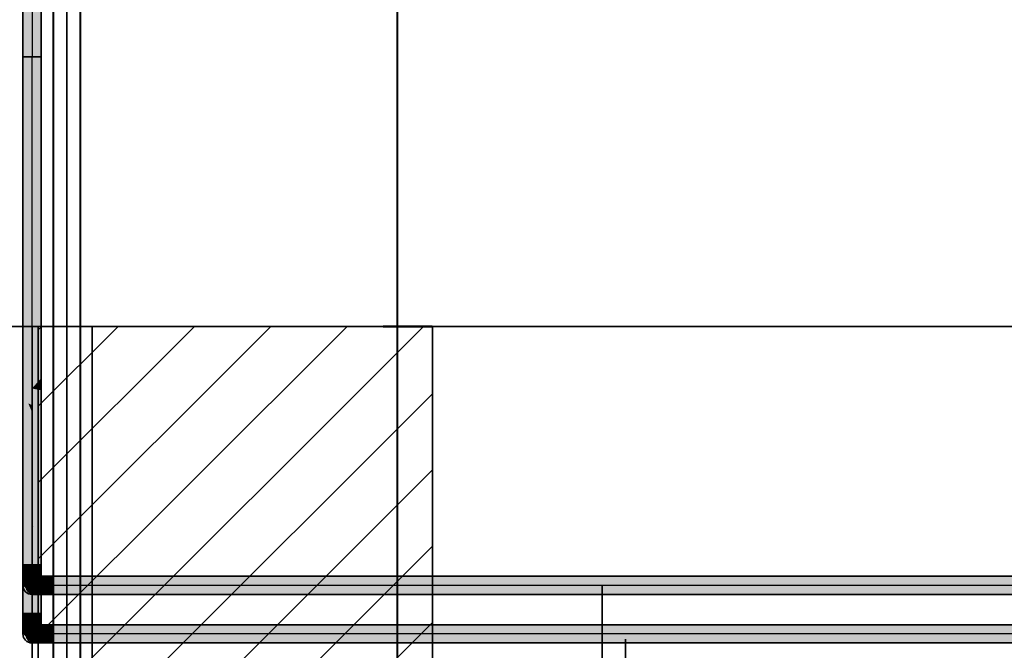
# Model space of a CAD drawing. Extents: x -459 to 541, y -543 to 550.
# Tile 189 of 256: x -418 to -381, y 482 to 505. Entities that reach past the tile are written whole.
import ezdxf
from ezdxf.lldxf.tags import DXFTag

# ---------------------------------------------------------------- set-up
doc = ezdxf.new("R2010")
doc.units = 0
doc.layers.get('0').update_dxf_attribs({"lineweight": 35})
doc.layers.add('5_UG-BESTAND', color=7, linetype='Continuous', lineweight=25)
for name, color, linetype, lineweight, true_color in [('A_Aussenwand', 3, 'Continuous', 35, 0x00ff00), ('A_Aussenwand-A07ALC2O1N', 3, 'Continuous', 35, 0x00ff00), ('A_Innenwand', 7, 'Continuous', 35, 0x80ff80), ('A_Tuer', 7, 'Continuous', 35, 0xbdbbbb), ('A_Wandschlitz-A07ALC2S1N', 7, 'Continuous', 35, 0x008080), ('H_Ruecklauf', 5, 'Continuous', 35, 0x0000ff), ('H_Vorlauf', 1, 'Continuous', 35, 0xff0000), ('Rohrleitung', 1, 'Continuous', 35, 0xff0000), ('Rohrleitung-Shading', 1, 'Continuous', 35, 0xff0000), ('X_Geometrie-A07ALAR31N', 3, 'Continuous', 50, 0x00ff00)]:
    doc.layers.add(name, color=color, linetype=linetype, lineweight=lineweight, true_color=true_color)
tags = doc.linetypes.add('STRICHPUNKT2', pattern=[12.7, 6.35, -3.175, 0, -3.175]).pattern_tags.tags
tags[10:11] = [DXFTag(74, 4), DXFTag(75, 0), DXFTag(340, '0'), DXFTag(46, 0.0), DXFTag(50, 0.0), DXFTag(44, 0.0), DXFTag(45, 0.0)]
tags[8:9] = [DXFTag(74, 4), DXFTag(75, 0), DXFTag(340, '0'), DXFTag(46, 0.0), DXFTag(50, 0.0), DXFTag(44, 0.0), DXFTag(45, 0.0)]
tags[6:7] = [DXFTag(74, 4), DXFTag(75, 0), DXFTag(340, '0'), DXFTag(46, 0.0), DXFTag(50, 0.0), DXFTag(44, 0.0), DXFTag(45, 0.0)]
tags[4:5] = [DXFTag(74, 4), DXFTag(75, 0), DXFTag(340, '0'), DXFTag(46, 0.0), DXFTag(50, 0.0), DXFTag(44, 0.0), DXFTag(45, 0.0)]

# ---------------------------------------------------------------- blocks, each defined once
blk = doc.blocks.new('3D-Ansicht-A07ALAKT1N', base_point=(-428.948, 427.085))
at = {"layer": 'Rohrleitung-Shading', "color": 12, "true_color": 0xd90000}
for points in [[(-417.802, 503.647), (-417.465, 503.647), (-417.802, 523.647), (-417.465, 523.647)], [(-417.802, 503.647), (-417.465, 503.647), (-417.802, 523.647), (-417.465, 523.647)], [(-417.465, 503.647), (-417.128, 503.647), (-417.465, 523.647), (-417.128, 523.647)], [(-417.465, 503.647), (-417.128, 503.647), (-417.465, 523.647), (-417.128, 523.647)], [(-417.465, 491.347), (-417.465, 503.647), (-417.802, 491.64), (-417.802, 503.647)], [(-417.465, 489.547), (-417.465, 503.647), (-417.802, 489.84), (-417.802, 503.647)], [(-417.128, 491.728), (-417.128, 503.647), (-417.465, 491.347), (-417.465, 503.647)], [(-417.128, 489.928), (-417.128, 503.647), (-417.465, 489.547), (-417.465, 503.647)], [(-417.802, 491.64), (-417.465, 490.724), (-417.465, 491.347)], [(-417.802, 491.64), (-417.802, 491.279), (-417.465, 490.724), (-417.604, 490.8)], [(-417.465, 491.347), (-417.128, 491.279), (-417.128, 491.728)], [(-417.465, 487.015), (-417.465, 490.466), (-417.802, 488.003), (-417.802, 491.279)], [(-417.465, 491.347), (-417.465, 490.724), (-417.128, 491.279), (-417.23, 491.035)], [(-417.128, 486.906), (-417.128, 491.279), (-417.465, 487.015), (-417.465, 490.466)], [(-417.465, 490.724), (-417.465, 490.466), (-417.23, 491.035)], [(-417.604, 490.8), (-417.465, 490.466), (-417.465, 490.724)], [(-417.802, 489.84), (-417.802, 489.231), (-417.465, 489.547), (-417.465, 489.047)], [(-417.465, 489.547), (-417.465, 489.047), (-417.128, 489.928), (-417.128, 489.491)], [(-417.465, 489.047), (-417.802, 489.231), (-417.465, 488.281), (-417.802, 488.343)], [(-417.128, 489.491), (-417.465, 489.047), (-417.128, 488.757), (-417.465, 488.281)], [(-417.128, 488.757), (-417.465, 488.281), (-417.128, 487.777), (-417.465, 487.301)], [(-417.465, 488.281), (-417.802, 488.343), (-417.465, 487.301), (-417.802, 487.238)], [(-417.802, 484.384), (-417.465, 484.677), (-417.802, 488.003), (-417.465, 487.015)], [(-417.128, 487.777), (-417.465, 487.301), (-417.416, 486.238), (-417.465, 486.174)], [(-417.128, 487.777), (-417.416, 486.238), (-417.128, 486.934)], [(-417.465, 487.301), (-417.802, 487.238), (-417.483, 486.164), (-417.802, 486.934)], [(-417.465, 487.301), (-417.483, 486.164), (-417.465, 486.174)], [(-417.465, 484.677), (-417.128, 485.058), (-417.465, 487.015), (-417.128, 486.906)], [(-417.465, 484.807), (-417.465, 486.12), (-417.802, 484.807), (-417.802, 486.934)], [(-417.465, 484.807), (-417.128, 486.934), (-417.465, 486.12)], [(-417.465, 484.807), (-417.141, 484.807), (-417.128, 486.934), (-417.128, 484.821)], [(-417.483, 486.164), (-417.465, 486.12), (-417.465, 486.174)], [(-417.465, 486.174), (-417.465, 486.12), (-417.416, 486.238)], [(-417.132, 485.054), (-417.465, 484.677), (-417.128, 485.052), (-417.128, 484.384)], [(-417.128, 485.058), (-417.132, 485.054), (-417.128, 485.052)], [(-417.802, 484.61), (-417.465, 484.698), (-417.802, 484.807), (-417.465, 484.807)], [(-417.802, 483.007), (-417.465, 483.007), (-417.802, 484.384), (-417.465, 484.677)], [(-417.141, 484.807), (-417.465, 484.807), (-417.278, 484.649), (-417.458, 484.696)], [(-417.465, 484.807), (-417.465, 484.698), (-417.458, 484.696)], [(-417.128, 484.384), (-417.465, 484.677), (-417.141, 483.007), (-417.465, 483.007)], [(-417.278, 484.649), (-417.128, 484.61), (-417.141, 484.807), (-417.128, 484.807)], [(-417.141, 484.807), (-417.128, 484.807), (-417.128, 484.821)], [(-417.128, 484.384), (-417.141, 483.007), (-417.128, 483.021)], [(-416.705, 484.047), (-416.705, 484.384), (-416.989, 484.047), (-416.902, 484.384)], [(-416.705, 484.384), (-416.705, 484.047), (-334.325, 484.384), (-334.325, 484.047)], [(-416.705, 483.71), (-416.705, 484.047), (-416.902, 483.71), (-416.989, 484.047)], [(-416.705, 484.047), (-416.705, 483.71), (-334.325, 484.047), (-334.325, 483.71)], [(-417.802, 482.81), (-417.465, 482.898), (-417.802, 483.007), (-417.465, 483.007)], [(-417.141, 483.007), (-417.465, 483.007), (-417.278, 482.849), (-417.458, 482.896)], [(-417.465, 483.007), (-417.465, 482.898), (-417.458, 482.896)], [(-417.278, 482.849), (-417.128, 482.81), (-417.141, 483.007), (-417.128, 483.007)], [(-417.141, 483.007), (-417.128, 483.007), (-417.128, 483.021)], [(-416.705, 482.247), (-416.705, 482.584), (-416.989, 482.247), (-416.902, 482.584)], [(-408.153, 482.584), (-416.705, 482.584), (-403.033, 482.247), (-416.705, 482.247)], [(-334.325, 482.584), (-408.153, 482.584), (-334.325, 482.247), (-403.033, 482.247)], [(-416.705, 481.91), (-416.705, 482.247), (-416.902, 481.91), (-416.989, 482.247)], [(-403.033, 482.247), (-416.705, 482.247), (-403.033, 481.91), (-416.705, 481.91)], [(-334.325, 482.247), (-403.033, 482.247), (-334.325, 481.91), (-403.033, 481.91)]]:
    blk.add_solid(points, dxfattribs=at)
at = {"layer": 'Rohrleitung-Shading', "color": 12, "true_color": 0xd30000}
for points in [[(-417.802, 484.61), (-417.802, 484.427), (-417.465, 484.698), (-417.48, 484.588)], [(-417.48, 484.588), (-417.465, 484.596), (-417.465, 484.698)], [(-417.442, 484.614), (-417.458, 484.696), (-417.465, 484.596), (-417.465, 484.698)], [(-417.442, 484.614), (-417.465, 484.596), (-417.45, 484.588)], [(-417.278, 484.649), (-417.458, 484.696), (-417.364, 484.545), (-417.435, 484.58)], [(-417.435, 484.58), (-417.442, 484.614), (-417.45, 484.588)], [(-417.364, 484.545), (-417.128, 484.427), (-417.278, 484.649), (-417.128, 484.61)], [(-416.989, 484.047), (-416.902, 484.384), (-417.254, 484.047), (-417.085, 484.384)], [(-416.902, 483.71), (-416.989, 484.047), (-417.085, 483.71), (-417.254, 484.047)], [(-417.802, 482.81), (-417.802, 482.627), (-417.465, 482.898), (-417.48, 482.788)], [(-417.48, 482.788), (-417.465, 482.796), (-417.465, 482.898)], [(-417.442, 482.814), (-417.458, 482.896), (-417.465, 482.796), (-417.465, 482.898)], [(-417.442, 482.814), (-417.465, 482.796), (-417.45, 482.788)], [(-417.278, 482.849), (-417.458, 482.896), (-417.364, 482.745), (-417.435, 482.78)], [(-417.435, 482.78), (-417.442, 482.814), (-417.45, 482.788)], [(-417.364, 482.745), (-417.128, 482.627), (-417.278, 482.849), (-417.128, 482.81)], [(-416.989, 482.247), (-416.902, 482.584), (-417.254, 482.247), (-417.085, 482.584)], [(-416.902, 481.91), (-416.989, 482.247), (-417.085, 481.91), (-417.254, 482.247)]]:
    blk.add_solid(points, dxfattribs=at)
at = {"layer": 'Rohrleitung-Shading', "color": 12, "true_color": 0xc70000}
for points in [[(-417.802, 484.427), (-417.802, 484.27), (-417.48, 484.588), (-417.512, 484.475)], [(-417.48, 484.588), (-417.512, 484.475), (-417.465, 484.596), (-417.48, 484.497)], [(-417.48, 484.497), (-417.465, 484.508), (-417.465, 484.596)], [(-417.465, 484.508), (-417.45, 484.588), (-417.465, 484.596)], [(-417.465, 484.508), (-417.43, 484.546), (-417.45, 484.588), (-417.435, 484.58)], [(-417.43, 484.546), (-417.465, 484.508), (-417.45, 484.497)], [(-417.418, 484.475), (-417.43, 484.546), (-417.45, 484.497)], [(-417.364, 484.545), (-417.435, 484.58), (-417.405, 484.492)], [(-417.426, 484.554), (-417.435, 484.58), (-417.43, 484.546)], [(-417.405, 484.492), (-417.426, 484.554), (-417.418, 484.475), (-417.43, 484.546)], [(-417.418, 484.475), (-417.128, 484.27), (-417.364, 484.545), (-417.128, 484.427)], [(-417.254, 484.047), (-417.085, 484.384), (-417.481, 484.047), (-417.243, 484.384)], [(-417.085, 483.71), (-417.254, 484.047), (-417.243, 483.71), (-417.481, 484.047)], [(-417.802, 482.627), (-417.802, 482.47), (-417.48, 482.788), (-417.512, 482.675)], [(-417.48, 482.788), (-417.512, 482.675), (-417.465, 482.796), (-417.48, 482.697)], [(-417.48, 482.697), (-417.465, 482.708), (-417.465, 482.796)], [(-417.465, 482.708), (-417.45, 482.788), (-417.465, 482.796)], [(-417.465, 482.708), (-417.43, 482.746), (-417.45, 482.788), (-417.435, 482.78)], [(-417.43, 482.746), (-417.465, 482.708), (-417.45, 482.697)], [(-417.418, 482.675), (-417.43, 482.746), (-417.45, 482.697)], [(-417.364, 482.745), (-417.435, 482.78), (-417.405, 482.692)], [(-417.426, 482.754), (-417.435, 482.78), (-417.43, 482.746)], [(-417.405, 482.692), (-417.426, 482.754), (-417.418, 482.675), (-417.43, 482.746)], [(-417.418, 482.675), (-417.128, 482.47), (-417.364, 482.745), (-417.128, 482.627)], [(-417.254, 482.247), (-417.085, 482.584), (-417.481, 482.247), (-417.243, 482.584)], [(-417.085, 481.91), (-417.254, 482.247), (-417.243, 481.91), (-417.481, 482.247)]]:
    blk.add_solid(points, dxfattribs=at)
at = {"layer": 'Rohrleitung-Shading', "color": 12, "true_color": 0xb60000}
for points in [[(-417.802, 484.27), (-417.802, 484.149), (-417.512, 484.475), (-417.566, 484.353)], [(-417.566, 484.353), (-417.465, 484.441), (-417.512, 484.475), (-417.465, 484.508)], [(-417.45, 484.497), (-417.465, 484.508), (-417.465, 484.441)], [(-417.418, 484.475), (-417.45, 484.497), (-417.45, 484.428), (-417.465, 484.441)], [(-417.45, 484.428), (-417.128, 484.149), (-417.418, 484.475), (-417.128, 484.27)], [(-417.481, 484.047), (-417.243, 484.384), (-417.655, 484.047), (-417.364, 484.384)], [(-417.243, 483.71), (-417.481, 484.047), (-417.364, 483.71), (-417.655, 484.047)], [(-417.802, 482.47), (-417.802, 482.349), (-417.512, 482.675), (-417.566, 482.553)], [(-417.566, 482.553), (-417.465, 482.641), (-417.512, 482.675), (-417.465, 482.708)], [(-417.45, 482.697), (-417.465, 482.708), (-417.465, 482.641)], [(-417.418, 482.675), (-417.45, 482.697), (-417.45, 482.628), (-417.465, 482.641)], [(-417.45, 482.628), (-417.128, 482.349), (-417.418, 482.675), (-417.128, 482.47)], [(-417.481, 482.247), (-417.243, 482.584), (-417.655, 482.247), (-417.364, 482.584)], [(-417.243, 481.91), (-417.481, 482.247), (-417.364, 481.91), (-417.655, 482.247)]]:
    blk.add_solid(points, dxfattribs=at)
at = {"layer": 'Rohrleitung-Shading', "color": 14, "true_color": 0xa20000}
for points in [[(-417.802, 484.073), (-417.465, 484.398), (-417.802, 484.149), (-417.465, 484.441)], [(-417.655, 484.047), (-417.364, 484.384), (-417.765, 484.047), (-417.439, 484.384)], [(-417.465, 484.441), (-417.465, 484.398), (-417.45, 484.428)], [(-417.465, 484.398), (-417.128, 484.073), (-417.45, 484.428), (-417.128, 484.149)], [(-417.364, 483.71), (-417.655, 484.047), (-417.439, 483.71), (-417.765, 484.047)], [(-417.802, 482.273), (-417.465, 482.598), (-417.802, 482.349), (-417.465, 482.641)], [(-417.465, 482.641), (-417.465, 482.598), (-417.45, 482.628)], [(-417.655, 482.247), (-417.364, 482.584), (-417.765, 482.247), (-417.439, 482.584)], [(-417.465, 482.598), (-417.128, 482.273), (-417.45, 482.628), (-417.128, 482.349)], [(-417.364, 481.91), (-417.655, 482.247), (-417.439, 481.91), (-417.765, 482.247)]]:
    blk.add_solid(points, dxfattribs=at)
at = {"layer": 'Rohrleitung-Shading', "color": 16, "true_color": 0x8b0000}
for points in [[(-417.802, 484.047), (-417.465, 484.384), (-417.802, 484.073), (-417.465, 484.398)], [(-417.765, 484.047), (-417.439, 484.384), (-417.802, 484.047), (-417.465, 484.384)], [(-417.465, 484.384), (-417.128, 484.047), (-417.465, 484.398), (-417.128, 484.073)], [(-417.439, 483.71), (-417.765, 484.047), (-417.465, 483.71), (-417.802, 484.047)], [(-417.802, 482.247), (-417.465, 482.584), (-417.802, 482.273), (-417.465, 482.598)], [(-417.765, 482.247), (-417.439, 482.584), (-417.802, 482.247), (-417.465, 482.584)], [(-417.465, 482.584), (-417.128, 482.247), (-417.465, 482.598), (-417.128, 482.273)], [(-417.439, 481.91), (-417.765, 482.247), (-417.465, 481.91), (-417.802, 482.247)]]:
    blk.add_solid(points, dxfattribs=at)
blk = doc.blocks.new('Referenz-A07ALC2I1N', base_point=(-428.948, 493.647))
at = {"layer": '5_UG-BESTAND', "color": 0, "lineweight": 35}
for p, q in [((-417.234, 493.647), (-428.948, 493.647)), ((-417.234, 493.647), (-428.948, 493.647)), ((-417.234, 493.647), (-417.234, 493.647)), ((-417.234, 493.647), (-417.234, 493.647)), ((-385.076, 493.647), (-402.634, 493.647)), ((-402.634, 493.647), (-402.634, 493.647)), ((-384.397, 493.647), (-385.076, 493.647)), ((-363.04, 493.647), (-385.076, 493.647))]:
    blk.add_line(p, q, dxfattribs=at)
at = {"layer": 'X_Geometrie-A07ALAR31N', "color": 0, "linetype": 'Continuous', "ltscale": 0.5}
for p, q in [((-417.234, 493.647), (-417.234, 493.647)), ((-402.634, 493.647), (-404.454, 493.647)), ((-402.634, 493.647), (-402.634, 493.647))]:
    blk.add_line(p, q, dxfattribs=at)
blk = doc.blocks.new('Referenz-A07ALC2M1N', base_point=(-428.948, 451.647))
at = {"layer": 'A_Aussenwand', "color": 0, "linetype": 'ByBlock', "ltscale": 0.35}
for p, q in [((-403.928, 469.847), (-403.928, 535.554)), ((-403.928, 493.647), (-403.928, 535.554)), ((-416.177, 509.847), (-416.177, 469.847)), ((-403.932, 469.847), (-403.932, 509.847)), ((-384.831, 493.647), (-403.928, 493.647)), ((-363.809, 493.647), (-384.831, 493.647))]:
    blk.add_line(p, q, dxfattribs=at)
at = {"layer": 'A_Aussenwand', "color": 0, "linetype": 'ByBlock', "lineweight": 18, "ltscale": 0.18}
for p, q in [((-403.94, 503.985), (-403.933, 503.992)), ((-416.172, 503.066), (-416.172, 503.066)), ((-403.94, 501.157), (-403.933, 501.163)), ((-416.172, 500.238), (-416.172, 500.238)), ((-403.94, 498.329), (-403.933, 498.335)), ((-416.172, 497.41), (-416.172, 497.41)), ((-403.94, 495.5), (-403.933, 495.507)), ((-416.172, 494.581), (-416.172, 494.581)), ((-403.94, 492.672), (-403.933, 492.678)), ((-416.172, 491.753), (-416.172, 491.753)), ((-403.94, 489.843), (-403.933, 489.85)), ((-416.172, 488.924), (-416.172, 488.924)), ((-403.94, 487.015), (-403.933, 487.021)), ((-416.172, 486.096), (-416.172, 486.096)), ((-403.94, 484.187), (-403.933, 484.193)), ((-416.172, 483.267), (-416.172, 483.267))]:
    blk.add_line(p, q, dxfattribs=at)
at = {"layer": 'A_Innenwand', "color": 0, "linetype": 'ByBlock', "ltscale": 0.35}
for p, q in [((-416.18, 519.447), (-416.18, 469.847)), ((-416.179, 519.447), (-416.179, 469.847))]:
    blk.add_line(p, q, dxfattribs=at)
at = {"layer": 'A_Tuer', "color": 0, "linetype": 'Continuous', "ltscale": 0.35}
for p, q in [((-416.677, 469.847), (-416.677, 509.847)), ((-416.672, 509.847), (-416.672, 479.074)), ((-415.677, 469.847), (-415.677, 509.847)), ((-415.672, 479.075), (-415.672, 509.847))]:
    blk.add_line(p, q, dxfattribs=at)
blk = doc.blocks.new('Referenz-A07ALC2U1N', base_point=(-417.235, 427.085))
at = {"layer": 'A_Aussenwand-A07ALC2O1N', "color": 0, "linetype": 'ByBlock', "ltscale": 0.35}
for p, q in [((-417.233, 469.847), (-417.233, 493.647)), ((-417.233, 493.647), (-415.233, 493.647)), ((-417.233, 493.647), (-417.233, 493.647)), ((-417.233, 493.647), (-417.233, 440.847)), ((-417.233, 493.647), (-402.629, 493.647)), ((-415.233, 493.647), (-415.233, 469.847)), ((-402.629, 440.847), (-402.629, 493.647)), ((-402.629, 493.647), (-346.215, 493.647)), ((-402.629, 493.647), (-402.629, 493.647)), ((-402.629, 493.647), (-402.629, 440.847)), ((-402.629, 493.647), (-402.629, 440.847))]:
    blk.add_line(p, q, dxfattribs=at)
at = {"layer": 'A_Aussenwand-A07ALC2O1N', "color": 0, "linetype": 'ByBlock', "lineweight": 18, "ltscale": 0.18}
for p, q in [((-417.233, 479.379), (-402.964, 493.647)), ((-417.233, 482.207), (-405.793, 493.647)), ((-417.233, 485.036), (-408.621, 493.647)), ((-417.233, 487.864), (-411.45, 493.647)), ((-417.233, 490.693), (-414.278, 493.647)), ((-417.233, 493.521), (-417.107, 493.647)), ((-417.233, 476.55), (-402.629, 491.154)), ((-417.233, 473.722), (-402.629, 488.325)), ((-417.233, 470.894), (-402.629, 485.497)), ((-417.233, 468.065), (-402.629, 482.668))]:
    blk.add_line(p, q, dxfattribs=at)
at = {"layer": 'A_Wandschlitz-A07ALC2S1N', "color": 0, "linetype": 'Continuous', "ltscale": 0.35}
for p, q in [((-417.233, 493.647), (-417.233, 493.647)), ((-415.233, 493.647), (-417.233, 493.647)), ((-417.233, 493.647), (-417.233, 469.847)), ((-415.233, 493.647), (-415.233, 493.647)), ((-415.233, 469.847), (-415.233, 493.647))]:
    blk.add_line(p, q, dxfattribs=at)
blk = doc.blocks.new('Rohrbogen-A07ALC361N', base_point=(-417.802, 483.71))
at = {"color": 0, "linetype": 'ByBlock', "lineweight": -2, "ltscale": 0.35}
for p, q in [((-417.439, 484.384), (-417.465, 484.384)), ((-417.364, 484.384), (-417.439, 484.384)), ((-417.243, 484.384), (-417.364, 484.384)), ((-417.085, 484.384), (-417.243, 484.384)), ((-416.902, 484.384), (-417.085, 484.384)), ((-416.705, 484.384), (-416.902, 484.384)), ((-416.705, 483.71), (-416.705, 484.384)), ((-417.439, 483.71), (-417.465, 483.71)), ((-417.364, 483.71), (-417.439, 483.71)), ((-417.243, 483.71), (-417.364, 483.71)), ((-417.085, 483.71), (-417.243, 483.71)), ((-416.902, 483.71), (-417.085, 483.71)), ((-416.705, 483.71), (-416.902, 483.71))]:
    blk.add_line(p, q, dxfattribs=at)
at = {"color": 0, "linetype": 'STRICHPUNKT2', "lineweight": 25, "ltscale": 0.25}
blk.add_line((-416.705, 484.047), (-417.465, 484.047), dxfattribs=at)
at = {"color": 0, "linetype": 'ByBlock', "lineweight": -2, "ltscale": 0.35}
blk.add_circle((-417.465, 484.047), 0.337, dxfattribs=at)
at = {"color": 0, "lineweight": -2}
blk.add_ellipse((-417.316, 484.047), major_axis=(-0.15, 0.337), ratio=1, start_param=0, end_param=2.305501, dxfattribs=at)
blk = doc.blocks.new('Rohrbogen-A07ALC3E1N', base_point=(-417.802, 481.91))
at = {"color": 0, "linetype": 'ByBlock', "lineweight": -2, "ltscale": 0.35}
for p, q in [((-417.439, 482.584), (-417.465, 482.584)), ((-417.364, 482.584), (-417.439, 482.584)), ((-417.243, 482.584), (-417.364, 482.584)), ((-417.085, 482.584), (-417.243, 482.584)), ((-416.902, 482.584), (-417.085, 482.584)), ((-416.705, 482.584), (-416.902, 482.584)), ((-416.705, 481.91), (-416.705, 482.584)), ((-417.439, 481.91), (-417.465, 481.91)), ((-417.364, 481.91), (-417.439, 481.91)), ((-417.243, 481.91), (-417.364, 481.91)), ((-417.085, 481.91), (-417.243, 481.91)), ((-416.902, 481.91), (-417.085, 481.91)), ((-416.705, 481.91), (-416.902, 481.91))]:
    blk.add_line(p, q, dxfattribs=at)
at = {"color": 0, "linetype": 'STRICHPUNKT2', "lineweight": 25, "ltscale": 0.25}
blk.add_line((-416.705, 482.247), (-417.465, 482.247), dxfattribs=at)
at = {"color": 0, "linetype": 'ByBlock', "lineweight": -2, "ltscale": 0.35}
blk.add_circle((-417.465, 482.247), 0.337, dxfattribs=at)
at = {"color": 0, "lineweight": -2}
blk.add_ellipse((-417.316, 482.247), major_axis=(-0.15, 0.337), ratio=1, start_param=0, end_param=2.305501, dxfattribs=at)
blk = doc.blocks.new('Rohrbogen-A07ALC3Y1N', base_point=(-417.802, 483.71))
at = {"color": 0, "linetype": 'ByBlock', "lineweight": -2, "ltscale": 0.35}
for p, q in [((-417.802, 484.807), (-417.128, 484.807)), ((-417.802, 484.61), (-417.802, 484.807)), ((-417.802, 484.427), (-417.802, 484.61)), ((-417.128, 484.61), (-417.128, 484.807)), ((-417.128, 484.427), (-417.128, 484.61)), ((-417.802, 484.27), (-417.802, 484.427)), ((-417.802, 484.149), (-417.802, 484.27)), ((-417.802, 484.073), (-417.802, 484.149)), ((-417.128, 484.27), (-417.128, 484.427)), ((-417.128, 484.149), (-417.128, 484.27)), ((-417.128, 484.073), (-417.128, 484.149)), ((-417.802, 484.047), (-417.802, 484.073)), ((-417.128, 484.047), (-417.128, 484.073))]:
    blk.add_line(p, q, dxfattribs=at)
at = {"color": 0, "linetype": 'STRICHPUNKT2', "lineweight": 25, "ltscale": 0.25}
blk.add_line((-417.465, 484.047), (-417.465, 484.807), dxfattribs=at)
at = {"color": 0, "linetype": 'ByBlock', "lineweight": -2, "ltscale": 0.35}
blk.add_circle((-417.465, 484.047), 0.337, dxfattribs=at)
blk = doc.blocks.new('Rohrbogen-A07ALC401N', base_point=(-417.802, 481.91))
at = {"color": 0, "linetype": 'ByBlock', "lineweight": -2, "ltscale": 0.35}
for p, q in [((-417.802, 483.007), (-417.128, 483.007)), ((-417.802, 482.81), (-417.802, 483.007)), ((-417.128, 482.81), (-417.128, 483.007)), ((-417.802, 482.627), (-417.802, 482.81)), ((-417.128, 482.627), (-417.128, 482.81)), ((-417.802, 482.47), (-417.802, 482.627)), ((-417.802, 482.349), (-417.802, 482.47)), ((-417.802, 482.273), (-417.802, 482.349)), ((-417.802, 482.247), (-417.802, 482.273)), ((-417.128, 482.47), (-417.128, 482.627)), ((-417.128, 482.349), (-417.128, 482.47)), ((-417.128, 482.273), (-417.128, 482.349)), ((-417.128, 482.247), (-417.128, 482.273))]:
    blk.add_line(p, q, dxfattribs=at)
at = {"color": 0, "linetype": 'STRICHPUNKT2', "lineweight": 25, "ltscale": 0.25}
blk.add_line((-417.465, 482.247), (-417.465, 483.007), dxfattribs=at)
at = {"color": 0, "linetype": 'ByBlock', "lineweight": -2, "ltscale": 0.35}
blk.add_circle((-417.465, 482.247), 0.337, dxfattribs=at)
blk = doc.blocks.new('Stahlrohr nach DIN 2448-A07ALC421N', base_point=(-417.802, 503.647))
at = {"color": 0, "linetype": 'ByBlock', "lineweight": -2, "ltscale": 0.35}
for p, q in [((-417.802, 523.647), (-417.802, 503.647)), ((-417.802, 523.647), (-417.605, 523.647)), ((-417.605, 523.647), (-417.326, 523.647)), ((-417.326, 523.647), (-417.128, 523.647)), ((-417.128, 503.647), (-417.128, 523.647)), ((-417.802, 503.647), (-417.605, 503.647)), ((-417.605, 503.647), (-417.326, 503.647)), ((-417.326, 503.647), (-417.128, 503.647))]:
    blk.add_line(p, q, dxfattribs=at)
at = {"color": 0, "linetype": 'STRICHPUNKT2', "lineweight": 25, "ltscale": 0.25}
blk.add_line((-417.465, 523.647), (-417.465, 503.647), dxfattribs=at)
blk = doc.blocks.new('Stahlrohr nach DIN 2448-A07ALC441N', base_point=(-417.802, 503.647))
at = {"color": 0, "linetype": 'ByBlock', "lineweight": -2, "ltscale": 0.35}
for p, q in [((-417.802, 523.647), (-417.802, 503.647)), ((-417.802, 523.647), (-417.605, 523.647)), ((-417.605, 523.647), (-417.326, 523.647)), ((-417.326, 523.647), (-417.128, 523.647)), ((-417.128, 503.647), (-417.128, 523.647)), ((-417.802, 503.647), (-417.605, 503.647)), ((-417.605, 503.647), (-417.326, 503.647)), ((-417.326, 503.647), (-417.128, 503.647))]:
    blk.add_line(p, q, dxfattribs=at)
at = {"color": 0, "linetype": 'STRICHPUNKT2', "lineweight": 25, "ltscale": 0.25}
blk.add_line((-417.465, 523.647), (-417.465, 503.647), dxfattribs=at)
blk = doc.blocks.new('Steigleitung Heizung-A07ALC4W1N', base_point=(-395.47, 471.047))
at = {"color": 0, "linetype": 'ByBlock', "lineweight": -2, "ltscale": 0.35}
blk.add_line((-395.47, 471.047), (-395.47, 482.047), dxfattribs=at)
blk = doc.blocks.new('Steigleitung Heizung-A07ALC4Y1N', base_point=(-396.34, 473.047))
at = {"color": 0, "linetype": 'ByBlock', "lineweight": -2, "ltscale": 0.35}
blk.add_line((-396.34, 473.047), (-396.34, 484.047), dxfattribs=at)
blk = doc.blocks.new('Stahlrohr nach DIN 2448-A07ALC501N', base_point=(-416.705, 483.71))
at = {"color": 0, "linetype": 'ByBlock', "lineweight": -2, "ltscale": 0.35}
for p, q in [((-334.325, 484.384), (-416.705, 484.384)), ((-416.705, 484.384), (-416.705, 484.187)), ((-416.705, 484.187), (-416.705, 483.907)), ((-416.705, 483.907), (-416.705, 483.71)), ((-416.705, 483.71), (-334.325, 483.71))]:
    blk.add_line(p, q, dxfattribs=at)
at = {"color": 0, "linetype": 'STRICHPUNKT2', "lineweight": 25, "ltscale": 0.25}
blk.add_line((-334.325, 484.047), (-416.705, 484.047), dxfattribs=at)
blk = doc.blocks.new('Stahlrohr nach DIN 2448-A07ALC521N', base_point=(-416.705, 481.91))
at = {"color": 0, "linetype": 'ByBlock', "lineweight": -2, "ltscale": 0.35}
for p, q in [((-334.325, 482.584), (-416.705, 482.584)), ((-416.705, 482.584), (-416.705, 482.387)), ((-416.705, 482.387), (-416.705, 482.107)), ((-416.705, 482.107), (-416.705, 481.91)), ((-416.705, 481.91), (-334.325, 481.91))]:
    blk.add_line(p, q, dxfattribs=at)
at = {"color": 0, "linetype": 'STRICHPUNKT2', "lineweight": 25, "ltscale": 0.25}
blk.add_line((-334.325, 482.247), (-416.705, 482.247), dxfattribs=at)
blk = doc.blocks.new('Stahlrohr nach DIN 2448-A07ALC5O1N', base_point=(-417.802, 483.007))
at = {"color": 0, "linetype": 'ByBlock', "lineweight": -2, "ltscale": 0.35}
for p, q in [((-417.802, 503.647), (-417.802, 483.007)), ((-417.605, 503.647), (-417.802, 503.647)), ((-417.326, 503.647), (-417.605, 503.647)), ((-417.128, 503.647), (-417.326, 503.647)), ((-417.128, 483.007), (-417.128, 503.647)), ((-417.605, 483.007), (-417.802, 483.007)), ((-417.326, 483.007), (-417.605, 483.007)), ((-417.128, 483.007), (-417.326, 483.007))]:
    blk.add_line(p, q, dxfattribs=at)
at = {"color": 0, "linetype": 'STRICHPUNKT2', "lineweight": 25, "ltscale": 0.25}
blk.add_line((-417.465, 483.007), (-417.465, 503.647), dxfattribs=at)
blk = doc.blocks.new('Stahlrohr nach DIN 2448-A07ALC5Q1N', base_point=(-417.802, 484.807))
at = {"color": 0, "linetype": 'ByBlock', "lineweight": -2, "ltscale": 0.35}
for p, q in [((-417.802, 503.647), (-417.802, 484.807)), ((-417.605, 503.647), (-417.802, 503.647)), ((-417.326, 503.647), (-417.605, 503.647)), ((-417.128, 503.647), (-417.326, 503.647)), ((-417.128, 484.807), (-417.128, 503.647)), ((-417.605, 484.807), (-417.802, 484.807)), ((-417.326, 484.807), (-417.605, 484.807)), ((-417.128, 484.807), (-417.326, 484.807))]:
    blk.add_line(p, q, dxfattribs=at)
at = {"color": 0, "linetype": 'STRICHPUNKT2', "lineweight": 25, "ltscale": 0.25}
blk.add_line((-417.465, 484.807), (-417.465, 503.647), dxfattribs=at)
blk = doc.blocks.new('Steigleitung Heizung-A07ALC5S1N', base_point=(-417.465, 474.847))
at = {"color": 0, "linetype": 'ByBlock', "lineweight": -2, "ltscale": 0.35}
blk.add_line((-417.465, 474.847), (-417.465, 493.647), dxfattribs=at)
blk = doc.blocks.new('Steigleitung Heizung-A07ALC5U1N', base_point=(-417.465, 471.047))
at = {"color": 0, "linetype": 'ByBlock', "lineweight": -2, "ltscale": 0.35}
blk.add_line((-417.465, 471.047), (-417.465, 493.647), dxfattribs=at)
blk = doc.blocks.new('Steigleitung Heizung-A07ALC5W1N', base_point=(-417.465, 476.647))
at = {"color": 0, "linetype": 'ByBlock', "lineweight": -2, "ltscale": 0.35}
blk.add_line((-417.465, 476.647), (-417.465, 493.647), dxfattribs=at)
blk = doc.blocks.new('Steigleitung Heizung-A07ALC5Y1N', base_point=(-417.465, 473.047))
at = {"color": 0, "linetype": 'ByBlock', "lineweight": -2, "ltscale": 0.35}
blk.add_line((-417.465, 473.047), (-417.465, 493.647), dxfattribs=at)
blk = doc.blocks.new('Stahlrohr nach DIN 2448-A07ALC681N', base_point=(-417.802, 483.71))
at = {"color": 0, "linetype": 'STRICHPUNKT2', "lineweight": 25, "ltscale": 0.25}
blk.add_line((-417.465, 484.047), (-417.465, 484.047), dxfattribs=at)
at = {"color": 0, "linetype": 'ByBlock', "lineweight": -2, "ltscale": 0.35}
blk.add_circle((-417.465, 484.047), 0.337, dxfattribs=at)
at = {"color": 0, "lineweight": -2}
blk.add_ellipse((-417.316, 484.047), major_axis=(-0.15, 0.337), ratio=1, start_param=0, end_param=2.305501, dxfattribs=at)
blk = doc.blocks.new('Stahlrohr nach DIN 2448-A07ALC6A1N', base_point=(-417.802, 481.91))
at = {"color": 0, "linetype": 'STRICHPUNKT2', "lineweight": 25, "ltscale": 0.25}
blk.add_line((-417.465, 482.247), (-417.465, 482.247), dxfattribs=at)
at = {"color": 0, "linetype": 'ByBlock', "lineweight": -2, "ltscale": 0.35}
blk.add_circle((-417.465, 482.247), 0.337, dxfattribs=at)
at = {"color": 0, "lineweight": -2}
blk.add_ellipse((-417.316, 482.247), major_axis=(-0.15, 0.337), ratio=1, start_param=0, end_param=2.305501, dxfattribs=at)

msp = doc.modelspace()

# ---------------------------------------------------------------- block references
at = {"color": 251, "lineweight": 25, "ltscale": 0.25, "true_color": 0x585858}
for name, p in [('Referenz-A07ALC2M1N', (-428.948, 451.647)), ('Referenz-A07ALC2I1N', (-428.948, 493.647)), ('Referenz-A07ALC2U1N', (-417.235, 427.085))]:
    msp.add_blockref(name, p, dxfattribs=at)
msp.add_blockref('3D-Ansicht-A07ALAKT1N', (-428.948, 427.085))
at = {"layer": 'H_Ruecklauf', "ltscale": 0.35}
for name, p in [('Steigleitung Heizung-A07ALC5W1N', (-417.465, 476.647)), ('Steigleitung Heizung-A07ALC5Y1N', (-417.465, 473.047)), ('Steigleitung Heizung-A07ALC4Y1N', (-396.34, 473.047))]:
    msp.add_blockref(name, p, dxfattribs=at)
at = {"layer": 'H_Vorlauf', "ltscale": 0.35}
for name, p in [('Steigleitung Heizung-A07ALC5S1N', (-417.465, 474.847)), ('Steigleitung Heizung-A07ALC5U1N', (-417.465, 471.047)), ('Steigleitung Heizung-A07ALC4W1N', (-395.47, 471.047))]:
    msp.add_blockref(name, p, dxfattribs=at)
at = {"layer": 'Rohrleitung', "ltscale": 0.35}
for name, p in [('Stahlrohr nach DIN 2448-A07ALC421N', (-417.802, 503.647)), ('Stahlrohr nach DIN 2448-A07ALC441N', (-417.802, 503.647)), ('Stahlrohr nach DIN 2448-A07ALC5O1N', (-417.802, 483.007)), ('Stahlrohr nach DIN 2448-A07ALC5Q1N', (-417.802, 484.807)), ('Rohrbogen-A07ALC3Y1N', (-417.802, 483.71)), ('Rohrbogen-A07ALC361N', (-417.802, 483.71)), ('Stahlrohr nach DIN 2448-A07ALC681N', (-417.802, 483.71)), ('Stahlrohr nach DIN 2448-A07ALC501N', (-416.705, 483.71)), ('Rohrbogen-A07ALC401N', (-417.802, 481.91)), ('Rohrbogen-A07ALC3E1N', (-417.802, 481.91)), ('Stahlrohr nach DIN 2448-A07ALC6A1N', (-417.802, 481.91)), ('Stahlrohr nach DIN 2448-A07ALC521N', (-416.705, 481.91))]:
    msp.add_blockref(name, p, dxfattribs=at)

doc.saveas('drawing.dxf')
